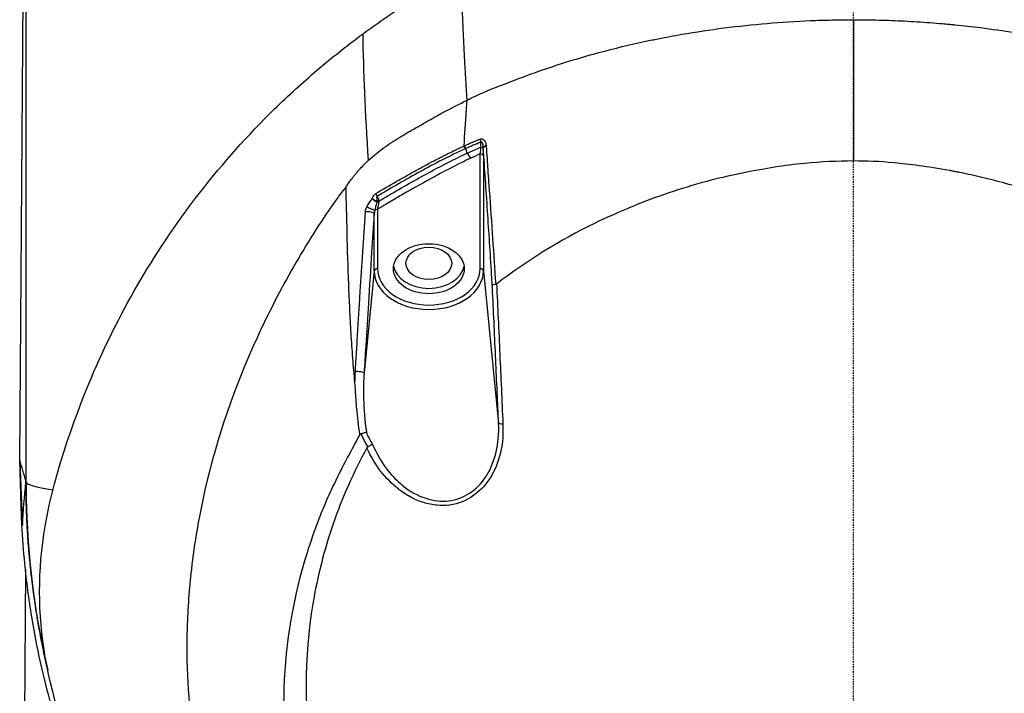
# Model space of a CAD drawing. Header units: millimetres. Extents: x 0 to 4378, y 0 to 2376.
# Tile 28 of 211: x 729 to 819, y 765 to 827. Entities that reach past the tile are written whole.
import ezdxf

# ---------------------------------------------------------------- set-up
doc = ezdxf.new("R2010")
doc.units = ezdxf.units.MM
doc.header["$LTSCALE"] = 0.2
doc.linetypes.add('CENTER2', pattern=[1.125, 0.75, -0.125, 0.125, -0.125])
doc.layers.add('02_Center Line', color=1, linetype='CENTER2')

# ---------------------------------------------------------------- blocks, each defined once
blk = doc.blocks.new('Blk$A18K1-2P24D')
for p, q in [((-76.581, 199), (-76, 278.648)), ((0, 239.428), (0, 226.45)), ((-35.4, 227.995), (-35.4, 227.995)), ((-35.76, 227.834), (-35.71, 227.857)), ((-35.611, 227.583), (-35.661, 227.56)), ((-35.465, 227.167), (-34.208, 227.724)), ((-35.371, 227.209), (-35.371, 227.209)), ((-34.28, 216.558), (-34.28, 227.103)), ((-34.218, 227.099), (-34.219, 227.098)), ((-33.988, 227.398), (-33.988, 227.398)), ((-33.98, 226.906), (-33.98, 216.361)), ((9.839, 225.38), (9.839, 225.38)), ((11.417, 225.034), (11.417, 225.034)), ((-42.756, 223.785), (-42.756, 223.785)), ((-42.743, 224.133), (-42.743, 224.133)), ((-44.02, 216.361), (-44.02, 221.599)), ((-43.72, 222.003), (-43.72, 216.558)), ((-46.516, 220.421), (-46.515, 220.422)), ((-44.02, 216.361), (-44.948, 206.968)), ((-33.98, 216.361), (-32.593, 202.329)), ((-41.413, 213.692), (-41.413, 213.691)), ((-41.546, 213.307), (-41.546, 213.305)), ((-76.448, 194.707), (-76.581, 199)), ((-76.012, 197.041), (-75.999, 197)), ((-76.003, 196.555), (-76.004, 196.395)), ((-76, 196.967), (-76.002, 196.746)), ((-76.001, 196.986), (-76.001, 196.986)), ((-75.999, 196.984), (-76, 196.989)), ((-76.377, 193), (-76.448, 194.707)), ((-76.377, 193), (-76.33, 193)), ((-76.057, 188.95), (-76.581, 115.301))]:
    blk.add_line(p, q)
for centre, radius, start, end in [((0, 197), 52.78, 151.88064, 151.8818), ((0, 197), 76, 179.69207, 179.69898), ((0.37, 197.034), 76.375, 180.03607, 193.13472), ((0.37, 196.706), 76.374, 179.87718, 180.12145), ((0, 197), 76, 180.00705, 182.72282)]:
    blk.add_arc(centre, radius, start, end)
for centre, major_axis, ratio, start_param, end_param in [((-34.078, 228.312), (0.196, -0.46), 0.368264, 4.227108, 4.824219), ((-48.643, 488.331), (-27.584, 692.233), 0.006308, 4.326151, 4.326876), ((-35.505, 227.685), (-0.206, 0.455), 0.390083, 1.065895, 1.668805), ((-35.456, 227.707), (0.206, -0.455), 0.386123, 4.207921, 4.810291), ((-5.885, 194.926), (-53.638, 0), 0.707107, 5.270262, 5.289631), ((-34.28, 226.892), (0.3, 0), 0.707163, 0.070596, 1.570792), ((-34.548, 227.673), (0.102, -1.37), 0.399984, 1.508013, 1.536705), ((-33.496, 227.653), (-0.499, -0.034), 0.365832, 5.172778, 6.230161), ((-34.093, 227.934), (0.073, -1.605), 0.053448, 0.873588, 1.375714), ((-33.753, 227.831), (-0.017, 0.202), 0.105072, 4.774559, 4.903273), ((-43.557, 223.324), (-0.257, 0.429), 0.457349, 0.965654, 1.594679), ((-43.71, 222.682), (0.299, 0.028), 0.238844, 1.160022, 1.801831), ((-43.907, 222.854), (0.048, -0.498), 0.227448, 1.182002, 1.328397), ((-43.706, 222.572), (0.3, -0.009), 0.346521, 1.236097, 1.840787), ((-44.518, 221.624), (0.499, -0.033), 0.318961, 0.052067, 2.263098), ((-44.38, 222.111), (-0.451, 0.216), 0.010653, 0.839609, 2.729817), ((-43.617, 222.165), (-0.329, -0.801), 0.290081, 5.151656, 5.607949), ((-43.72, 221.791), (0.3, 0), 0.707107, 1.570796, 2.53996), ((-43.719, 216.346), (-0.3, 0), 0.707089, 4.717787, 6.213954), ((-39, 216.364), (5.018, 0), 0.706942, 3.142447, 6.282331), ((-39, 217.053), (3.25, 0), 0.707107, 3.249494, 6.175284), ((-34.28, 216.346), (0.3, 0), 0.706793, 0.070229, 1.571206), ((-40.234, 203.505), (-1.403, 5.92), 0.887159, 1.719173, 1.944138), ((-39.909, 203.842), (0.638, -5.925), 0.887673, 5.015585, 5.220091), ((545.195, 221.408), (-26.119, 621.633), 0.999985, 1.564879, 1.574447), ((-17.354, 196.904), (58.646, -0.096), 0.044802, 3.147791, 3.433504)]:
    blk.add_ellipse(centre, major_axis=major_axis, ratio=ratio, start_param=start_param, end_param=end_param)
for centre, major_axis in [((-39, 216.558), (-3.25, 0)), ((-39, 217.053), (2.1, 0))]:
    blk.add_ellipse(centre, major_axis=major_axis, ratio=0.707107)
for points, knots in [([(-76, 278.7), (-76.003, 271.841), (-76.005, 258.231), (-76.008, 237.871), (-76.008, 237.791), (-76.008, 237.779), (-76.008, 237.734), (-76.009, 226.083), (-76.011, 212.519), (-76.012, 197.041)], [0, 0, 0, 0, 0.5, 0.5, 0.5, 0.5019531, 0.5019531, 0.5019531, 1, 1, 1, 1]), ([(-75.999, 196.984), (-75.999, 213.411), (-75.999, 226.947), (-75.999, 237.591), (-75.999, 237.675), (-75.999, 237.714), (-75.999, 237.842), (-75.999, 245.928), (-75.999, 252.653), (-75.999, 258.017), (-75.999, 258.102), (-75.999, 258.145), (-75.999, 258.271), (-75.999, 262.184), (-76, 265.502), (-76, 268.224), (-76, 268.312), (-76, 268.365), (-76, 268.486), (-76, 269.932), (-76, 271.219), (-76, 272.348), (-76, 272.724), (-76, 273.282), (-76, 273.738), (-76, 274.422), (-76, 275.021), (-76, 275.534), (-76, 275.706), (-76, 275.968), (-76, 276.198), (-76, 277.117), (-76, 277.951), (-76, 278.7)], [0, 0, 0, 0, 0.496094, 0.496094, 0.496094, 0.5, 0.5, 0.5, 0.746094, 0.746094, 0.746094, 0.75, 0.75, 0.75, 0.871094, 0.871094, 0.871094, 0.875, 0.875, 0.875, 0.921875, 0.921875, 0.921875, 0.9375, 0.9375, 0.9375, 0.960938, 0.960938, 0.960938, 0.96875, 0.96875, 0.96875, 1, 1, 1, 1]), ([(-45.042, 238.136), (-44.342, 238.651), (-43.628, 239.158), (-42.174, 240.153), (-41.435, 240.641), (-39.929, 241.595), (-39.164, 242.062), (-37.607, 242.973), (-36.816, 243.418), (-36.011, 243.851)], [-1.213376, -1.213376, -1.213376, -1.213376, -0.910163, -0.910163, -0.606843, -0.606843, -0.303315, -0.303315, -0.000001, -0.000001, -0.000001, -0.000001]), ([(-35.481, 232.035), (-35.013, 232.282), (-34.537, 232.505), (-33.568, 232.924), (-33.079, 233.12), (-31.693, 233.659), (-30.632, 234.071), (-27.574, 235.177), (-25.509, 235.835), (-21.954, 236.792), (-20.519, 237.136), (-18.88, 237.485), (-18.693, 237.525), (-18.324, 237.601), (-18.136, 237.639), (-17.216, 237.823), (-16.484, 237.959), (-13.172, 238.533), (-10.566, 238.866), (-6.615, 239.201), (-5.296, 239.284), (-3.311, 239.369), (-2.65, 239.39), (-1.656, 239.412), (-1.325, 239.417), (-0.828, 239.423), (-0.663, 239.425), (-0.331, 239.427), (-0.166, 239.428), (0, 239.428)], [-3.851658, -3.851658, -3.851658, -3.851658, -3.652817, -3.652817, -3.454465, -3.454465, -3.095589, -3.095589, -2.400018, -2.400018, -1.940111, -1.940111, -1.88009, -1.88009, -1.820392, -1.820392, -1.592908, -1.592908, -0.795856, -0.795856, -0.397766, -0.397766, -0.1988, -0.1988, -0.099387, -0.099387, -0.049688, -0.049688, 0, 0, 0, 0]), ([(0, 239.428), (0.195, 239.428), (0.391, 239.427), (0.586, 239.425), (0.782, 239.424), (0.977, 239.422), (1.172, 239.419), (1.563, 239.414), (1.954, 239.406), (2.344, 239.396), (3.125, 239.376), (3.906, 239.346), (4.685, 239.308), (5.465, 239.269), (6.244, 239.22), (7.021, 239.162), (7.41, 239.133), (7.798, 239.101), (8.186, 239.068), (8.38, 239.051), (8.573, 239.033), (8.767, 239.015), (8.899, 239.003), (9.031, 238.99), (9.162, 238.977), (9.224, 238.971), (9.286, 238.965), (9.348, 238.959), (10.122, 238.881), (10.893, 238.794), (11.663, 238.697), (13.779, 238.43), (15.876, 238.09), (17.944, 237.677), (18.092, 237.648), (18.24, 237.618), (18.388, 237.587), (18.428, 237.579), (18.468, 237.571), (18.508, 237.563), (18.883, 237.485), (19.257, 237.406), (19.63, 237.324), (20.003, 237.241), (20.375, 237.157), (20.746, 237.07), (21.488, 236.896), (22.225, 236.713), (22.958, 236.52), (23.69, 236.327), (24.417, 236.125), (25.138, 235.912), (25.499, 235.806), (25.858, 235.697), (26.216, 235.585), (26.555, 235.48), (26.893, 235.372), (27.229, 235.262), (27.247, 235.256), (27.266, 235.25), (27.285, 235.243), (27.64, 235.127), (27.993, 235.008), (28.345, 234.887), (28.697, 234.766), (29.047, 234.643), (29.395, 234.518), (30.005, 234.299), (30.611, 234.074), (31.211, 233.843), (31.287, 233.814), (31.364, 233.784), (31.44, 233.755), (31.449, 233.751), (31.458, 233.747), (31.467, 233.744), (31.809, 233.611), (32.151, 233.481), (32.49, 233.349), (32.66, 233.283), (32.829, 233.217), (32.998, 233.15), (33.083, 233.116), (33.167, 233.082), (33.251, 233.048), (33.293, 233.032), (33.336, 233.014), (33.378, 232.997), (34.092, 232.706), (34.797, 232.396), (35.481, 232.035)], [0, 0, 0, 0, 0.015625, 0.015625, 0.015625, 0.03125, 0.03125, 0.03125, 0.0625, 0.0625, 0.0625, 0.125, 0.125, 0.125, 0.1875, 0.1875, 0.1875, 0.21875, 0.21875, 0.21875, 0.234375, 0.234375, 0.234375, 0.2450087, 0.2450087, 0.2450087, 0.25, 0.25, 0.25, 0.3125, 0.3125, 0.3125, 0.484375, 0.484375, 0.484375, 0.4966724, 0.4966724, 0.4966724, 0.5, 0.5, 0.5, 0.53125, 0.53125, 0.53125, 0.5625, 0.5625, 0.5625, 0.625, 0.625, 0.625, 0.6875, 0.6875, 0.6875, 0.71875, 0.71875, 0.71875, 0.7483362, 0.7483362, 0.7483362, 0.75, 0.75, 0.75, 0.78125, 0.78125, 0.78125, 0.8125, 0.8125, 0.8125, 0.8671875, 0.8671875, 0.8671875, 0.8741681, 0.8741681, 0.8741681, 0.875, 0.875, 0.875, 0.90625, 0.90625, 0.90625, 0.921875, 0.921875, 0.921875, 0.9296875, 0.9296875, 0.9296875, 0.9335938, 0.9335938, 0.9335938, 0.9999999, 0.9999999, 0.9999999, 0.9999999]), ([(-56.204, 145.771), (-62.389, 152.559), (-67.332, 160.452), (-71.87, 171.987), (-73.539, 176.854), (-74.92, 184.865), (-74.925, 188.894), (-73.391, 197.918), (-71.16, 203.875), (-67.278, 212.833), (-64.024, 218.414), (-57.901, 226.265), (-55.643, 228.808), (-51.923, 232.447), (-50.626, 233.633), (-48.597, 235.36), (-47.906, 235.928), (-46.242, 237.247), (-45.313, 237.936), (-45.042, 238.136)], [-3.375878, -3.375878, -3.375878, -3.375878, -2.424927, -2.424927, -2.113637, -2.113637, -1.799037, -1.799037, -1.409087, -1.409087, -0.721175, -0.721175, -0.37646, -0.37646, -0.203883, -0.203883, -0.117502, -0.117502, -0.000001, -0.000001, -0.000001, -0.000001]), ([(-44.546, 226.512), (-44.827, 230.894), (-44.994, 234.772), (-45.042, 238.111), (-45.042, 238.136)], [0, 0, 0, 0, 0.9927294, 1, 1, 1, 1]), ([(-44.546, 226.512), (-44.071, 226.952), (-43.572, 227.352), (-42.55, 228.085), (-42.028, 228.42), (-41.43, 228.782), (-41.356, 228.825), (-40.912, 229.089), (-40.536, 229.304), (-39.982, 229.616), (-39.796, 229.722), (-39.25, 230.035), (-38.916, 230.227), (-38.457, 230.486), (-38.331, 230.557), (-38.015, 230.733), (-37.77, 230.867), (-36.864, 231.348), (-36.182, 231.682), (-35.481, 232.035)], [0.000006, 0.000006, 0.000006, 0.000006, 0.204769, 0.204769, 0.409084, 0.409084, 0.436512, 0.436512, 0.590118, 0.590118, 0.658577, 0.658577, 0.764625, 0.764625, 0.80244, 0.80244, 0.855109, 0.855109, 1.002331, 1.002331, 1.002331, 1.002331]), ([(-35.76, 227.835), (-35.703, 228.89), (-35.635, 229.958), (-35.556, 231.039), (-35.555, 231.057), (-35.554, 231.076), (-35.552, 231.094), (-35.529, 231.407), (-35.506, 231.72), (-35.481, 232.035)], [0.0357626, 0.0357626, 0.0357626, 0.0357626, 0.7741125, 0.7741125, 0.7741125, 0.7867015, 0.7867015, 0.7867015, 1, 1, 1, 1]), ([(-34.225, 228.189), (-34.691, 227.991), (-35.153, 227.79), (-35.611, 227.583), (-35.611, 227.583), (-35.611, 227.583), (-35.611, 227.583)], [0, 0, 0, 0, 0.990099, 0.990099, 0.990099, 0.9901132, 0.9901132, 0.9901132, 0.9901132]), ([(-33.997, 227.668), (-34.009, 227.868), (-34.022, 227.978), (-34.061, 228.102), (-34.101, 228.226), (-34.161, 228.269), (-34.225, 228.189)], [0, 0, 0, 0, 0.5, 0.5, 0.5, 1, 1, 1, 1]), ([(-33.95, 228.406), (-33.927, 228.383), (-33.905, 228.359), (-33.884, 228.334), (-33.868, 228.314), (-33.853, 228.294), (-33.84, 228.272)], [0, 0, 0, 0, 0.5590588, 0.5590588, 0.5590588, 1, 1, 1, 1]), ([(-43.864, 223.472), (-43.319, 223.797), (-42.664, 224.182), (-41.897, 224.621), (-41.706, 224.73), (-41.568, 224.808), (-41.402, 224.901), (-41.236, 224.994), (-41.07, 225.086), (-40.903, 225.179), (-40.569, 225.364), (-40.233, 225.549), (-39.897, 225.738), (-39.89, 225.742), (-39.885, 225.745), (-39.881, 225.747), (-39.872, 225.752), (-39.867, 225.755), (-39.864, 225.757), (-39.845, 225.767), (-39.788, 225.798), (-39.718, 225.836), (-39.559, 225.923), (-39.309, 226.058), (-38.966, 226.24), (-38.67, 226.397), (-38.348, 226.565), (-38.159, 226.663), (-37.977, 226.757), (-37.878, 226.807), (-37.859, 226.817), (-37.856, 226.818), (-37.771, 226.862), (-37.727, 226.884), (-37.628, 226.934), (-37.532, 226.983), (-37.44, 227.029), (-37.307, 227.095), (-37.181, 227.157), (-37.063, 227.215), (-36.827, 227.331), (-36.62, 227.429), (-36.444, 227.513), (-36.092, 227.681), (-35.862, 227.788), (-35.76, 227.835)], [0, 0, 0, 0, 0.25, 0.25, 0.25, 0.3125, 0.3125, 0.3125, 0.375, 0.375, 0.375, 0.5, 0.5, 0.5, 0.5024363, 0.5024363, 0.5024363, 0.5078125, 0.5078125, 0.5078125, 0.5414115, 0.5414115, 0.5414115, 0.6189502, 0.6189502, 0.6189502, 0.685768, 0.685768, 0.685768, 0.75, 0.75, 0.75, 0.7594869, 0.7594869, 0.7594869, 0.78125, 0.78125, 0.78125, 0.8125, 0.8125, 0.8125, 0.875, 0.875, 0.875, 0.9999996, 0.9999996, 0.9999996, 0.9999996]), ([(-35.661, 227.56), (-37.093, 226.912), (-38.447, 226.21), (-39.776, 225.485), (-40.43, 225.128), (-41.077, 224.765), (-41.716, 224.394), (-42.398, 223.999), (-43.074, 223.598), (-43.747, 223.196)], [0, 0, 0, 0, 0.4959673, 0.4959673, 0.4959673, 0.7398798, 0.7398798, 0.7398798, 1, 1, 1, 1]), ([(-43.597, 222.759), (-42.38, 223.487), (-41.143, 224.2), (-39.888, 224.894), (-39.026, 225.371), (-38.16, 225.842), (-37.271, 226.295), (-36.68, 226.596), (-36.079, 226.888), (-35.465, 227.168)], [0, 0, 0, 0, 0.4667735, 0.4667735, 0.4667735, 0.7870446, 0.7870446, 0.7870446, 1, 1, 1, 1]), ([(-33.168, 215.054), (-33.188, 215.374), (-33.208, 215.692), (-33.228, 216.011), (-33.352, 217.982), (-33.479, 219.937), (-33.606, 221.873), (-33.734, 223.809), (-33.864, 225.728), (-33.995, 227.628)], [0, 0, 0, 0, 0.0747008, 0.0747008, 0.0747008, 0.5373845, 0.5373845, 0.5373845, 1, 1, 1, 1]), ([(-33.729, 227.801), (-33.701, 227.392), (-33.676, 227.021), (-33.653, 226.685), (-33.641, 226.517), (-33.631, 226.358), (-33.621, 226.208), (-33.616, 226.133), (-33.612, 226.06), (-33.607, 225.989), (-33.605, 225.953), (-33.603, 225.918), (-33.601, 225.884), (-33.6, 225.867), (-33.599, 225.858), (-33.599, 225.846), (-33.598, 225.833), (-33.597, 225.816), (-33.595, 225.782), (-33.531, 224.698), (-33.474, 224.045), (-33.448, 223.754)], [0, 0, 0, 0, 0.25, 0.25, 0.25, 0.375, 0.375, 0.375, 0.4375, 0.4375, 0.4375, 0.46875, 0.46875, 0.46875, 0.484375, 0.484375, 0.484375, 0.5, 0.5, 0.5, 1, 1, 1, 1]), ([(-46.603, 224.082), (-46.561, 224.145), (-46.465, 224.288), (-46.308, 224.506), (-46.23, 224.615), (-46.136, 224.742), (-46.025, 224.885), (-45.969, 224.957), (-45.91, 225.032), (-45.845, 225.112), (-45.781, 225.191), (-45.691, 225.299), (-45.639, 225.361), (-45.529, 225.492), (-45.421, 225.614), (-45.318, 225.727), (-45.028, 226.046), (-44.768, 226.305), (-44.546, 226.512)], [0, 0, 0, 0, 0.25, 0.25, 0.25, 0.375, 0.375, 0.375, 0.4375, 0.4375, 0.4375, 0.5, 0.5, 0.5, 0.6316584, 0.6316584, 0.6316584, 0.9999997, 0.9999997, 0.9999997, 0.9999997]), ([(-35.156, 226.709), (-35.703, 226.455), (-36.238, 226.19), (-36.767, 225.919), (-37.826, 225.377), (-38.863, 224.813), (-39.888, 224.238), (-40.913, 223.664), (-41.924, 223.078), (-42.924, 222.482), (-43.19, 222.323), (-43.456, 222.163), (-43.72, 222.003)], [0.009901, 0.009901, 0.009901, 0.009901, 0.1887516, 0.1887516, 0.1887516, 0.5467292, 0.5467292, 0.5467292, 0.9046221, 0.9046221, 0.9046221, 1, 1, 1, 1]), ([(0, 226.45), (-1.466, 226.448), (-2.952, 226.378), (-5.403, 226.136), (-6.314, 226.019), (-8.9, 225.62), (-11.225, 225.197), (-15.126, 224.116), (-16.263, 223.761), (-19.542, 222.626), (-21.699, 221.736), (-26.972, 219.155), (-29.972, 217.296), (-32.776, 215.153)], [0.000002, 0.000002, 0.000002, 0.000002, 0.439897, 0.439897, 0.703501, 0.703501, 1.188129, 1.188129, 1.390821, 1.390821, 1.779775, 1.779775, 2.380808, 2.380808, 2.380808, 2.380808]), ([(32.772, 215.087), (32.517, 215.282), (32.263, 215.473), (32.01, 215.66), (30.626, 216.68), (29.262, 217.582), (27.94, 218.382), (26.682, 219.143), (25.461, 219.811), (24.294, 220.399), (22.406, 221.352), (20.66, 222.098), (19.095, 222.697), (19.033, 222.72), (18.972, 222.744), (18.912, 222.767), (18.643, 222.868), (18.38, 222.966), (18.122, 223.06), (17.993, 223.107), (17.865, 223.153), (17.739, 223.197), (17.676, 223.22), (17.613, 223.242), (17.551, 223.264), (17.489, 223.286), (17.474, 223.291), (17.365, 223.329), (15.622, 223.935), (14.018, 224.39), (12.588, 224.751), (11.873, 224.931), (11.201, 225.088), (10.572, 225.224), (10.258, 225.293), (9.955, 225.357), (9.662, 225.415), (9.632, 225.422), (9.602, 225.428), (9.572, 225.434), (9.457, 225.457), (9.344, 225.479), (9.232, 225.5), (9.162, 225.514), (9.092, 225.527), (9.023, 225.54), (8.988, 225.547), (8.954, 225.553), (8.92, 225.56), (8.886, 225.566), (8.881, 225.567), (8.818, 225.579), (6.8, 225.951), (5.128, 226.147), (3.742, 226.279), (2.357, 226.41), (1.256, 226.443), (0, 226.45)], [0, 0, 0, 0, 0.021453, 0.021453, 0.021453, 0.138544, 0.138544, 0.138544, 0.25, 0.25, 0.25, 0.430439, 0.430439, 0.430439, 0.4375, 0.4375, 0.4375, 0.46875, 0.46875, 0.46875, 0.484375, 0.484375, 0.484375, 0.492188, 0.492188, 0.492188, 0.5, 0.5, 0.5, 0.625, 0.625, 0.625, 0.6875, 0.6875, 0.6875, 0.71875, 0.71875, 0.71875, 0.721994, 0.721994, 0.721994, 0.734375, 0.734375, 0.734375, 0.742188, 0.742188, 0.742188, 0.746094, 0.746094, 0.746094, 0.75, 0.75, 0.75, 0.875, 0.875, 0.875, 1, 1, 1, 1]), ([(-46.603, 224.082), (-46.793, 223.846), (-46.98, 223.605), (-47.398, 223.049), (-47.642, 222.71), (-48.945, 220.863), (-50.173, 218.925), (-52.616, 214.646), (-53.75, 212.465), (-56.826, 205.742), (-58.459, 201.056), (-60.119, 193.81), (-60.531, 191.391), (-61.016, 187.156), (-61.149, 185.367), (-61.324, 179.44), (-61.005, 176.009), (-60.531, 172.876), (-60.456, 172.427), (-60.055, 170.169), (-59.638, 168.348), (-58.868, 165.607), (-58.569, 164.647), (-58.111, 163.282), (-57.95, 162.819), (-57.629, 161.933), (-57.471, 161.51), (-56.99, 160.266), (-56.656, 159.453), (-56.252, 158.527), (-56.202, 158.414), (-54.615, 154.835), (-52.799, 151.599), (-49.581, 146.896), (-48.391, 145.321), (-45.173, 141.473), (-43.053, 139.306), (-39.431, 136.105), (-37.991, 134.943), (-35.852, 133.371), (-35.191, 132.905), (-33.259, 131.6), (-31.961, 130.794), (-28.36, 128.736), (-25.969, 127.566), (-22.562, 126.174), (-21.625, 125.817), (-19.018, 124.897), (-17.336, 124.384), (-13.096, 123.279), (-10.519, 122.777), (-5.281, 122.103), (-2.678, 121.934), (0, 121.929)], [0.00001, 0.00001, 0.00001, 0.00001, 0.094285, 0.094285, 0.214486, 0.214486, 0.975917, 0.975917, 1.707465, 1.707465, 3.160894, 3.160894, 3.896261, 3.896261, 4.432464, 4.432464, 5.668048, 5.668048, 5.875369, 5.875369, 6.720563, 6.720563, 7.177709, 7.177709, 7.413524, 7.413524, 7.630163, 7.630163, 8.053945, 8.053945, 8.113088, 8.113088, 9.92545, 9.92545, 10.878875, 10.878875, 12.354733, 12.354733, 13.263145, 13.263145, 13.660906, 13.660906, 14.40945, 14.40945, 15.725686, 15.725686, 16.216706, 16.216706, 17.0812, 17.0812, 18.387509, 18.387509, 19.694181, 19.694181, 19.694181, 19.694181]), ([(-45.786, 206.091), (-45.857, 206.829), (-45.921, 207.576), (-45.979, 208.332), (-46.038, 209.088), (-46.092, 209.891), (-46.136, 210.626), (-46.18, 211.362), (-46.221, 212.107), (-46.257, 212.86), (-46.294, 213.613), (-46.325, 214.326), (-46.356, 215.145), (-46.48, 218.418), (-46.538, 221.429), (-46.603, 224.082)], [0, 0, 0, 0, 0.125, 0.125, 0.125, 0.25, 0.25, 0.25, 0.375, 0.375, 0.375, 0.5, 0.5, 0.5, 1, 1, 1, 1]), ([(-44.212, 222.987), (-44.216, 223.001), (-44.147, 223.128), (-44.113, 223.186), (-44.051, 223.293), (-43.958, 223.416), (-43.864, 223.472)], [0, 0, 0, 0, 0.35135, 0.35135, 0.35135, 1, 1, 1, 1]), ([(0, 121.929), (2.678, 121.934), (5.281, 122.103), (10.519, 122.777), (13.096, 123.279), (17.336, 124.384), (19.018, 124.897), (21.625, 125.817), (22.562, 126.174), (25.969, 127.566), (28.36, 128.736), (31.961, 130.794), (33.259, 131.6), (35.191, 132.905), (35.852, 133.371), (37.991, 134.943), (39.431, 136.105), (43.053, 139.306), (45.173, 141.473), (48.391, 145.321), (49.581, 146.896), (52.799, 151.599), (54.615, 154.835), (56.202, 158.414), (56.252, 158.527), (56.656, 159.453), (56.99, 160.266), (57.471, 161.51), (57.629, 161.933), (57.95, 162.819), (58.111, 163.282), (58.569, 164.647), (58.868, 165.607), (59.638, 168.348), (60.055, 170.169), (60.456, 172.427), (60.531, 172.876), (61.005, 176.009), (61.324, 179.44), (61.149, 185.367), (61.016, 187.156), (60.531, 191.391), (60.119, 193.81), (58.459, 201.056), (56.826, 205.742), (53.75, 212.465), (52.616, 214.646), (50.173, 218.925), (48.945, 220.863), (47.642, 222.71), (47.398, 223.049), (46.98, 223.605), (46.794, 223.846), (46.604, 224.082)], [0.000001, 0.000001, 0.000001, 0.000001, 0.803284, 0.803284, 1.606343, 1.606343, 2.137795, 2.137795, 2.439651, 2.439651, 3.248814, 3.248814, 3.708984, 3.708984, 3.95351, 3.95351, 4.51196, 4.51196, 5.419251, 5.419251, 6.005373, 6.005373, 7.11953, 7.11953, 7.155889, 7.155889, 7.416411, 7.416411, 7.549591, 7.549591, 7.694559, 7.694559, 7.975591, 7.975591, 8.495178, 8.495178, 8.62263, 8.62263, 9.382211, 9.382211, 9.711844, 9.711844, 10.163914, 10.163914, 11.057416, 11.057416, 11.507138, 11.507138, 11.975231, 11.975231, 12.049125, 12.049125, 12.107072, 12.107072, 12.107072, 12.107072]), ([(-44.682, 222.252), (-44.609, 222.382), (-44.529, 222.51), (-44.368, 222.749), (-44.285, 222.863), (-44.212, 222.987)], [-0.08875096, -0.08875096, -0.08875096, -0.08875096, -0.04335545, -0.04335545, -0.00011317, -0.00011317, -0.00011317, -0.00011317]), ([(-43.785, 222.745), (-43.811, 222.759), (-43.829, 222.768), (-43.89, 222.802), (-43.952, 222.836), (-43.955, 222.838), (-44.006, 222.867), (-44.101, 222.921), (-44.168, 222.961), (-44.212, 222.987)], [0, 0, 0, 0, 0.25, 0.25, 0.25, 0.5, 0.5, 0.5, 0.967281, 0.967281, 0.967281, 0.967281]), ([(-43.747, 223.196), (-43.821, 223.163), (-43.789, 223.036), (-43.786, 222.98), (-43.783, 222.923), (-43.779, 222.841), (-43.785, 222.745)], [0, 0, 0, 0, 0.5, 0.5, 0.5, 1, 1, 1, 1]), ([(-43.747, 223.196), (-43.742, 223.189), (-43.737, 223.181), (-43.732, 223.173), (-43.677, 223.086), (-43.64, 222.988), (-43.617, 222.889), (-43.608, 222.846), (-43.601, 222.802), (-43.597, 222.759)], [0.009769, 0.009769, 0.009769, 0.009769, 0.0679765, 0.0679765, 0.0679765, 0.7180862, 0.7180862, 0.7180862, 1, 1, 1, 1]), ([(-43.604, 222.668), (-43.612, 222.618), (-43.622, 222.563), (-43.632, 222.504), (-43.642, 222.445), (-43.659, 222.344), (-43.664, 222.315), (-43.674, 222.258), (-43.707, 222.074), (-43.72, 222.003)], [0, 0, 0, 0, 0.25, 0.25, 0.25, 0.5, 0.5, 0.5, 1, 1, 1, 1]), ([(-45.749, 207.098), (-45.712, 207.708), (-45.676, 208.322), (-45.62, 209.248), (-45.601, 209.558), (-45.564, 210.18), (-45.546, 210.464), (-45.484, 211.485), (-45.443, 212.134), (-45.386, 213.06), (-45.367, 213.361), (-45.332, 213.947), (-45.316, 214.19), (-45.15, 216.844), (-44.994, 219.265), (-44.829, 221.767)], [0, 0, 0, 0, 0.125, 0.125, 0.1875, 0.1875, 0.25, 0.25, 0.375, 0.375, 0.4375, 0.4375, 0.5, 0.5, 1, 1, 1, 1]), ([(-44.02, 221.599), (-44.097, 220.427), (-44.174, 219.251), (-44.251, 218.07), (-44.351, 216.518), (-44.451, 214.958), (-44.55, 213.391), (-44.633, 212.086), (-44.714, 210.777), (-44.796, 209.463), (-44.847, 208.633), (-44.898, 207.801), (-44.948, 206.968)], [0, 0, 0, 0, 0.2438708, 0.2438708, 0.2438708, 0.5645117, 0.5645117, 0.5645117, 0.8314226, 0.8314226, 0.8314226, 0.9999997, 0.9999997, 0.9999997, 0.9999997]), ([(-44.829, 221.768), (-44.821, 221.872), (-44.796, 221.981), (-44.76, 222.085), (-44.74, 222.143), (-44.716, 222.2), (-44.682, 222.252)], [0.0003313, 0.0003313, 0.0003313, 0.0003313, 0.6445029, 0.6445029, 0.6445029, 0.9999495, 0.9999495, 0.9999495, 0.9999495]), ([(-43.72, 216.558), (-43.719, 215.682), (-43.212, 214.818), (-42.337, 214.199), (-41.461, 213.581), (-40.238, 213.223), (-39, 213.222), (-37.762, 213.222), (-36.539, 213.581), (-35.663, 214.199), (-34.788, 214.818), (-34.281, 215.681), (-34.28, 216.558)], [0, 0, 0, 0, 0.25, 0.25, 0.25, 0.5, 0.5, 0.5, 0.75, 0.75, 0.75, 1, 1, 1, 1]), ([(-32.86, 215.118), (-32.936, 215.109), (-33.036, 215.095), (-33.079, 215.087), (-33.121, 215.078), (-33.167, 215.058), (-33.168, 215.054)], [0.0000757, 0.0000757, 0.0000757, 0.0000757, 0.5, 0.5, 0.5, 1, 1, 1, 1]), ([(-32.593, 202.329), (-32.677, 204.277), (-32.764, 206.229), (-32.852, 208.184), (-32.944, 210.239), (-33.039, 212.297), (-33.136, 214.357), (-33.14, 214.446), (-33.144, 214.535), (-33.148, 214.624), (-33.155, 214.767), (-33.162, 214.911), (-33.168, 215.054)], [0.0000016, 0.0000016, 0.0000016, 0.0000016, 0.4608711, 0.4608711, 0.4608711, 0.9453334, 0.9453334, 0.9453334, 0.9662472, 0.9662472, 0.9662472, 1, 1, 1, 1]), ([(-32.86, 215.118), (-32.846, 215.12), (-32.832, 215.123), (-32.803, 215.135), (-32.789, 215.143), (-32.776, 215.153)], [-0.009663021, -0.009663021, -0.009663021, -0.009663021, -0.005071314, -0.005071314, -0.00000006, -0.00000006, -0.00000006, -0.00000006]), ([(-32.776, 215.153), (-32.727, 214.096), (-32.678, 213.031), (-32.628, 211.957), (-32.579, 210.883), (-32.528, 209.754), (-32.481, 208.71), (-32.386, 206.62), (-32.292, 204.481), (-32.197, 202.286)], [0, 0, 0, 0, 0.25, 0.25, 0.25, 0.5, 0.5, 0.5, 1, 1, 1, 1]), ([(-44.948, 206.968), (-44.954, 207.001), (-45.051, 207.051), (-45.416, 207.111), (-45.631, 207.112), (-45.749, 207.098)], [0.0000023, 0.0000023, 0.0000023, 0.0000023, 0.5, 0.5, 1, 1, 1, 1]), ([(-45.335, 201.344), (-45.394, 201.742), (-45.446, 202.138), (-45.493, 202.531), (-45.54, 202.925), (-45.586, 203.358), (-45.617, 203.707), (-45.633, 203.881), (-45.649, 204.067), (-45.664, 204.265), (-45.68, 204.464), (-45.698, 204.723), (-45.709, 204.898), (-45.732, 205.25), (-45.759, 205.799), (-45.786, 206.091)], [0, 0, 0, 0, 0.25, 0.25, 0.25, 0.5, 0.5, 0.5, 0.625, 0.625, 0.625, 0.75, 0.75, 0.75, 1, 1, 1, 1]), ([(-32.197, 202.286), (-32.124, 200.597), (-32.418, 198.987), (-33.232, 197.572), (-33.237, 197.563), (-33.243, 197.554), (-33.248, 197.545), (-33.661, 196.834), (-34.178, 196.249), (-34.854, 195.76), (-34.858, 195.757), (-34.861, 195.755), (-34.865, 195.752), (-35.538, 195.268), (-36.296, 194.961), (-37.06, 194.853), (-37.081, 194.85), (-37.102, 194.848), (-37.123, 194.845), (-37.488, 194.798), (-37.859, 194.791), (-38.239, 194.826), (-38.64, 194.862), (-39.09, 194.957), (-39.468, 195.074), (-39.846, 195.192), (-40.218, 195.345), (-40.583, 195.534), (-40.948, 195.723), (-41.347, 195.981), (-41.654, 196.212), (-41.696, 196.244), (-41.739, 196.276), (-41.781, 196.309), (-42.947, 197.226), (-43.953, 198.486), (-44.694, 200.104)], [0, 0, 0, 0, 0.2484128, 0.2484128, 0.2484128, 0.25, 0.25, 0.25, 0.375, 0.375, 0.375, 0.3756447, 0.3756447, 0.3756447, 0.5, 0.5, 0.5, 0.5034039, 0.5034039, 0.5034039, 0.5625, 0.5625, 0.5625, 0.625, 0.625, 0.625, 0.6875, 0.6875, 0.6875, 0.75, 0.75, 0.75, 0.7586776, 0.7586776, 0.7586776, 0.9999986, 0.9999986, 0.9999986, 0.9999986]), ([(-44.195, 200.467), (-43.465, 198.75), (-42.469, 197.568), (-41.617, 196.828), (-41.56, 196.778), (-41.535, 196.757), (-41.448, 196.685), (-40.746, 196.11), (-40.003, 195.708), (-39.272, 195.472), (-38.541, 195.236), (-37.878, 195.16), (-37.161, 195.245), (-35.818, 195.404), (-34.559, 196.198), (-33.716, 197.527), (-33.659, 197.616), (-33.59, 197.733), (-33.552, 197.8), (-32.951, 198.867), (-32.506, 200.421), (-32.593, 202.329)], [0, 0, 0, 0, 0.234375, 0.234375, 0.234375, 0.25, 0.25, 0.25, 0.375, 0.375, 0.375, 0.5, 0.5, 0.5, 0.734375, 0.734375, 0.734375, 0.75, 0.75, 0.75, 1, 1, 1, 1]), ([(-32.197, 202.286), (-32.264, 202.286), (-32.376, 202.286), (-32.473, 202.296), (-32.57, 202.307), (-32.589, 202.322), (-32.593, 202.329)], [0, 0, 0, 0, 0.5, 0.5, 0.5, 0.9999998, 0.9999998, 0.9999998, 0.9999998]), ([(-45.335, 201.344), (-45.713, 200.635), (-46.084, 199.939), (-46.795, 198.603), (-47.088, 198.051), (-48.243, 195.68), (-48.858, 194.262), (-49.787, 191.736), (-50.12, 190.731), (-51.614, 185.649), (-52.256, 181.463), (-52.34, 176.691), (-52.34, 176.128), (-52.272, 172.45), (-51.896, 169.341), (-50.879, 164.77), (-50.465, 163.26), (-49.5, 160.322), (-48.951, 158.886), (-48.181, 157.133), (-48.026, 156.791), (-47.787, 156.281), (-47.707, 156.112), (-47.585, 155.858), (-47.543, 155.773), (-47.422, 155.524), (-47.341, 155.361), (-47.17, 155.023), (-47.08, 154.846), (-46.898, 154.495), (-46.801, 154.312), (-46.518, 153.783), (-46.33, 153.443), (-44.507, 150.227), (-42.584, 147.512), (-39.867, 144.374), (-39.305, 143.756), (-38.152, 142.549), (-37.561, 141.96), (-32.121, 136.797), (-26.39, 133.133), (-18.503, 129.928), (-16.886, 129.355), (-12.789, 128.11), (-10.26, 127.523), (-6.456, 126.912), (-5.155, 126.747), (-2.584, 126.522), (-1.292, 126.46), (0, 126.458)], [-10.914864, -10.914864, -10.914864, -10.914864, -10.569732, -10.569732, -10.256317, -10.256317, -9.776758, -9.776758, -9.465753, -9.465753, -8.217266, -8.217266, -8.051448, -8.051448, -7.132121, -7.132121, -6.672788, -6.672788, -6.225819, -6.225819, -6.116706, -6.116706, -6.062458, -6.062458, -6.034978, -6.034978, -5.977507, -5.977507, -5.918537, -5.918537, -5.851133, -5.851133, -5.729094, -5.729094, -4.686025, -4.686025, -4.42361, -4.42361, -4.162327, -4.162327, -2.081063, -2.081063, -1.55748, -1.55748, -0.774565, -0.774565, -0.387716, -0.387716, -0.000001, -0.000001, -0.000001, -0.000001]), ([(-45.221, 201.398), (-45.241, 201.393), (-45.261, 201.386), (-45.299, 201.367), (-45.318, 201.356), (-45.335, 201.344)], [-0.01280197, -0.01280197, -0.01280197, -0.01280197, -0.00651642, -0.00651642, -0.00000097, -0.00000097, -0.00000097, -0.00000097]), ([(-44.739, 201.533), (-44.785, 201.518), (-44.827, 201.506), (-44.925, 201.479), (-45.022, 201.451), (-45.121, 201.425), (-45.221, 201.398)], [0, 0, 0, 0, 0.5, 0.5, 0.5, 1, 1, 1, 1]), ([(0, 126.458), (1.292, 126.46), (2.584, 126.522), (5.155, 126.747), (6.456, 126.912), (10.26, 127.523), (12.789, 128.11), (16.886, 129.355), (18.503, 129.928), (26.39, 133.133), (32.121, 136.797), (37.561, 141.96), (38.152, 142.549), (39.305, 143.756), (39.867, 144.374), (42.584, 147.512), (44.507, 150.227), (46.33, 153.443), (46.518, 153.783), (46.801, 154.312), (46.898, 154.495), (47.08, 154.846), (47.17, 155.023), (47.341, 155.361), (47.422, 155.524), (47.543, 155.773), (47.585, 155.858), (47.707, 156.112), (47.787, 156.281), (48.026, 156.791), (48.181, 157.133), (48.951, 158.886), (49.5, 160.322), (50.465, 163.26), (50.879, 164.77), (51.896, 169.341), (52.272, 172.45), (52.34, 176.128), (52.34, 176.691), (52.256, 181.463), (51.614, 185.649), (50.12, 190.731), (49.787, 191.736), (48.858, 194.262), (48.243, 195.68), (47.088, 198.051), (46.795, 198.603), (46.084, 199.939), (45.713, 200.635), (45.335, 201.344)], [-7.911427, -7.911427, -7.911427, -7.911427, -7.6304, -7.6304, -7.349999, -7.349999, -6.782519, -6.782519, -6.40301, -6.40301, -4.894446, -4.894446, -4.70506, -4.70506, -4.514854, -4.514854, -3.758805, -3.758805, -3.670348, -3.670348, -3.621492, -3.621492, -3.578748, -3.578748, -3.537091, -3.537091, -3.517173, -3.517173, -3.477853, -3.477853, -3.398764, -3.398764, -3.074787, -3.074787, -2.741848, -2.741848, -2.075492, -2.075492, -1.955302, -1.955302, -1.050361, -1.050361, -0.824935, -0.824935, -0.477336, -0.477336, -0.250163, -0.250163, -0.000001, -0.000001, -0.000001, -0.000001]), ([(-44.694, 200.104), (-45.302, 198.98), (-45.873, 197.834), (-46.91, 195.499), (-47.375, 194.314), (-48.612, 190.726), (-49.237, 188.262), (-50.482, 180.818), (-50.474, 175.789), (-48.708, 165.586), (-46.704, 159.557), (-39.712, 148.906), (-35.481, 144.241), (-26.478, 137.898), (-22.834, 135.924), (-16.261, 133.271), (-13.427, 132.382), (-8.411, 131.246), (-6.223, 130.886), (-2.701, 130.552), (-1.354, 130.483), (0, 130.482)], [-13.188016, -13.188016, -13.188016, -13.188016, -12.536858, -12.536858, -11.888474, -11.888474, -10.599164, -10.599164, -8.024803, -8.024803, -5.306215, -5.306215, -3.20119, -3.20119, -1.953732, -1.953732, -1.064742, -1.064742, -0.40614, -0.40614, -0.000001, -0.000001, -0.000001, -0.000001]), ([(-44.694, 200.104), (-44.689, 200.113), (-44.684, 200.121), (-44.672, 200.137), (-44.666, 200.144), (-44.645, 200.164), (-44.63, 200.176), (-44.613, 200.187)], [0.00000142, 0.00000142, 0.00000142, 0.00000142, 0.00307926, 0.00307926, 0.00602074, 0.00602074, 0.01201219, 0.01201219, 0.01201219, 0.01201219]), ([(-44.613, 200.187), (-44.539, 200.227), (-44.472, 200.265), (-44.407, 200.306), (-44.326, 200.358), (-44.243, 200.417), (-44.195, 200.467)], [0.0000371, 0.0000371, 0.0000371, 0.0000371, 0.4439924, 0.4439924, 0.4439924, 1, 1, 1, 1]), ([(0, 130.482), (1.385, 130.481), (2.762, 130.55), (6.315, 130.887), (8.502, 131.247), (13.516, 132.384), (16.35, 133.273), (22.919, 135.926), (26.562, 137.9), (35.563, 144.243), (39.793, 148.908), (46.784, 159.557), (48.788, 165.586), (50.556, 175.803), (50.562, 180.844), (49.307, 188.304), (48.678, 190.774), (47.434, 194.369), (46.966, 195.556), (45.923, 197.895), (45.349, 199.043), (44.738, 200.17)], [0.000001, 0.000001, 0.000001, 0.000001, 0.415385, 0.415385, 1.074343, 1.074343, 1.963928, 1.963928, 3.211947, 3.211947, 5.318893, 5.318893, 8.039294, 8.039294, 10.620552, 10.620552, 11.913314, 11.913314, 12.563458, 12.563458, 13.215963, 13.215963, 13.215963, 13.215963]), ([(-76.007, 196.949), (-76.007, 196.6), (-76.005, 196.255), (-75.995, 195.71), (-75.993, 195.573), (-75.992, 195.524), (-75.99, 195.436), (-75.988, 195.348), (-75.986, 195.254), (-75.984, 195.153), (-75.982, 195.082), (-75.98, 195.009), (-75.978, 194.932)], [0.0000037, 0.0000037, 0.0000037, 0.0000037, 0.0625, 0.0625, 0.0625, 0.078125, 0.078125, 0.078125, 0.09375, 0.09375, 0.09375, 0.1045936, 0.1045936, 0.1045936, 0.1045936]), ([(-74.075, 180.018), (-74.342, 181.186), (-74.559, 182.258), (-74.878, 183.99), (-74.995, 184.689), (-75.144, 185.644), (-75.189, 185.947), (-75.251, 186.378), (-75.271, 186.518), (-75.299, 186.721), (-75.32, 186.877), (-75.355, 187.139), (-75.372, 187.268), (-75.518, 188.412), (-75.611, 189.306), (-75.717, 190.46), (-75.747, 190.813), (-75.797, 191.457), (-75.814, 191.669), (-75.879, 192.686), (-75.902, 193.134), (-75.929, 193.714), (-75.937, 193.892), (-75.95, 194.218), (-75.954, 194.328), (-75.97, 194.827), (-75.976, 195.05), (-75.986, 195.439), (-75.988, 195.541), (-75.994, 195.897), (-75.995, 196.006), (-75.998, 196.203), (-75.998, 196.264), (-76.002, 196.623), (-76.002, 196.801), (-76.002, 196.989)], [0.0899745, 0.0899745, 0.0899745, 0.0899745, 0.25, 0.25, 0.375, 0.375, 0.4375, 0.4375, 0.46875, 0.46875, 0.484375, 0.484375, 0.5, 0.5, 0.625, 0.625, 0.6875, 0.6875, 0.75, 0.75, 0.8125, 0.8125, 0.84375, 0.84375, 0.875, 0.875, 0.90625, 0.90625, 0.9375, 0.9375, 0.953125, 0.953125, 0.96875, 0.96875, 1, 1, 1, 1]), ([(-76, 196.993), (-76, 196.991), (-76.001, 196.99), (-76.001, 196.988), (-76.001, 196.987), (-76.001, 196.987), (-76.001, 196.986)], [0.1570299, 0.1570299, 0.1570299, 0.1570299, 0.25, 0.25, 0.25, 0.2742364, 0.2742364, 0.2742364, 0.2742364]), ([(-73.631, 176.321), (-74.014, 177.68), (-74.358, 179.049), (-74.971, 181.805), (-75.238, 183.192), (-75.468, 184.585), (-75.735, 186.211), (-75.95, 187.846), (-76.227, 190.655), (-76.316, 191.827), (-76.377, 193)], [-0.1682819, -0.1682819, -0.1682819, -0.1682819, -0.112739, -0.112739, -0.0571962, -0.0571962, -0.0571962, 0.0076494, 0.0076494, 0.0538779, 0.0538779, 0.0538779, 0.0538779])]:
    blk.add_open_spline(points, degree=3, knots=knots)
blk.add_rational_spline([(-35.481, 232.035), (-35.764, 236.427), (-35.941, 240.369), (-36.011, 243.826), (-36.011, 243.851)], [0.999999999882, 0.999981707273, 0.999981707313, 1.0000002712, 1.00000040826], degree=3, knots=[0.0000021, 0.0000021, 0.0000021, 0.0000021, 0.9926686, 1, 1, 1, 1])
for points in [[(-35.71, 227.857), (-35.289, 228.046), (-34.827, 228.249), (-34.32, 228.463)], [(-34.32, 228.463), (-34.172, 228.526), (-34.054, 228.496), (-33.95, 228.406)], [(-33.84, 228.272), (-33.787, 228.137), (-33.75, 228.002), (-33.735, 227.871)], [(-35.465, 227.168), (-35.514, 227.306), (-35.562, 227.445), (-35.611, 227.583)], [(-35.465, 227.168), (-35.374, 226.989), (-35.265, 226.827), (-35.156, 226.709)], [(-34.28, 227.103), (-34.244, 227.314), (-34.223, 227.54), (-34.208, 227.724)], [(-33.997, 227.668), (-34.008, 227.696), (-34.095, 227.72), (-34.208, 227.724)], [(-33.732, 227.845), (-33.883, 227.803), (-33.987, 227.734), (-33.997, 227.668)], [(-33.732, 227.845), (-33.731, 227.83), (-33.73, 227.816), (-33.729, 227.801)], [(-33.448, 223.754), (-33.236, 220.744), (-33.041, 217.878), (-32.86, 215.118)], [(-44.205, 222.981), (-44.207, 222.983), (-44.21, 222.985), (-44.212, 222.987)], [(-43.784, 222.675), (-43.92, 222.757), (-44.1, 222.888), (-44.204, 222.98)], [(-43.784, 222.675), (-43.856, 222.337), (-43.925, 222.092), (-43.968, 221.911)], [(-43.597, 222.759), (-43.597, 222.727), (-43.6, 222.696), (-43.604, 222.668)], [(-45.786, 206.091), (-45.781, 206.436), (-45.768, 206.771), (-45.749, 207.098)], [(-44.948, 206.968), (-45.035, 205.584), (-45.03, 203.759), (-44.739, 201.533)], [(-76.012, 197.041), (-76.202, 197.694), (-76.391, 198.347), (-76.581, 199)], [(-44.188, 199.127), (-44.188, 199.126), (-44.188, 199.125), (-44.188, 199.124)], [(-76.328, 193), (-76.256, 194.315), (-76.148, 195.632), (-76.007, 196.949)], [(-76.005, 196.957), (-76.006, 196.955), (-76.006, 196.952), (-76.007, 196.949)], [(-76.002, 196.989), (-76.003, 196.994), (-76.004, 196.998), (-76.001, 197)], [(-76.004, 196.544), (-76.004, 196.554), (-76.004, 196.564), (-76.004, 196.574)], [(-76.004, 196.503), (-76.004, 196.517), (-76.004, 196.53), (-76.004, 196.544)], [(-76.003, 196.877), (-76.003, 196.91), (-76.003, 196.944), (-76.003, 196.978)]]:
    blk.add_open_spline(points, degree=3)
at = {"layer": '02_Center Line'}
blk.add_line((0, -10), (0, 1144.518), dxfattribs=at)

msp = doc.modelspace()

# ---------------------------------------------------------------- block references
msp.add_blockref('Blk$A18K1-2P24D', (805.582, 587.414))

doc.saveas('drawing.dxf')
